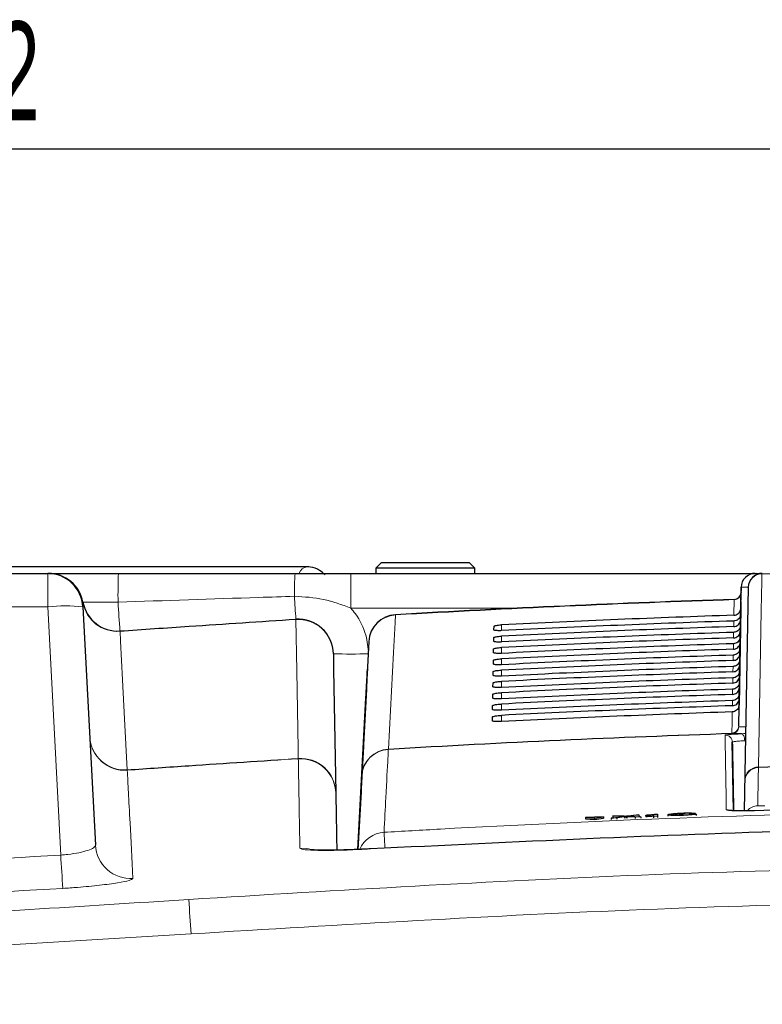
# Paper-space layout 'Blatt5' of a CAD drawing. Header units: millimetres. Extents: x 5 to 418, y 2 to 292.
# Tile 19 of 31: x 211 to 238, y 238 to 273. Entities that reach past the tile are written whole.
import ezdxf

# ---------------------------------------------------------------- set-up
doc = ezdxf.new("R2010")
doc.units = ezdxf.units.MM
doc.layers.add('SLD-0', color=7, linetype='Continuous')
doc.styles.add('SLDTEXTSTYLE1', font='TXT', dxfattribs={"width": 0.605})
doc.dimstyles.new('SLDDIMSTYLE6', dxfattribs={"dimtxt": 3.5, "dimasz": 3.302, "dimexe": 0, "dimexo": 0.0625, "dimgap": 0.875, "dimtad": 1, "dimlfac": 2, "dimrnd": 1e-09, "dimzin": 12, "dimdsep": 46, "dimtxsty": 'SLDTEXTSTYLE1', "dimsah": 1, "dimcen": 0.09, "dimadec": 0, "dimazin": 3, "dimtfac": 1, "dimtofl": 0, "dimtmove": 0, "dimatfit": 3, "dimfxl": 1, "dimfrac": 2, "dimtolj": 1, "dimtzin": 12, "dimarcsym": 0})

# ---------------------------------------------------------------- blocks, each defined once
blk = doc.blocks.new('_D_36')
at = {"layer": 'SLD-0', "color": 7}
for p, q in [((113.293, 153.905), (113.293, 269.669)), ((309.293, 153.905), (309.293, 269.669)), ((113.293, 268.669), (309.293, 268.669))]:
    blk.add_line(p, q, dxfattribs=at)
for points in [[(113.293, 268.669), (116.595, 268.161), (116.595, 269.177)], [(309.293, 268.669), (305.991, 269.177), (305.991, 268.161)]]:
    blk.add_solid(points, dxfattribs=at)
at = {"layer": 'SLD-0', "color": 7, "insert": (207.282, 273.18), "char_height": 3.5, "attachment_point": 1, "style": 'SLDTEXTSTYLE1'}
blk.add_mtext('392', dxfattribs=at)

psp = doc.layouts.new('Blatt5')

# ---------------------------------------------------------------- linework, layer by layer
at = {"color": 7, "linetype": 'Continuous', "lineweight": 25}
for p, q in [((221.474, 253.8488), (207.2876, 253.8488)), ((224.1176, 254.0073), (223.9176, 253.8073)), ((223.9176, 253.8073), (223.9176, 253.6183)), ((227.4176, 253.8073), (223.9176, 253.8073)), ((224.1176, 254.0073), (227.2176, 254.0073)), ((227.4176, 253.8073), (227.2176, 254.0073)), ((227.4176, 253.6183), (227.4176, 253.8073)), ((132.801, 253.6183), (212.2841, 253.6183)), ((212.3279, 253.6183), (214.7911, 253.6183)), ((223.0246, 253.6183), (237.3589, 253.6183)), ((237.3589, 253.6183), (237.6097, 253.6183)), ((236.773, 248.1989), (236.859, 253.127)), ((236.859, 253.127), (236.8539, 252.8369)), ((237.1097, 253.127), (236.9714, 245.2002)), ((236.8558, 252.9414), (236.8556, 252.9303)), ((213.5324, 252.4337), (213.9751, 243.9873)), ((236.8458, 252.3727), (236.7862, 248.9566)), ((236.79, 249.1742), (236.8458, 252.3727)), ((236.8458, 252.3727), (236.7932, 249.3594)), ((236.797, 249.5751), (236.8458, 252.3727)), ((236.8458, 252.3727), (236.8003, 249.7622)), ((236.804, 249.976), (236.8458, 252.3727)), ((236.8458, 252.3727), (236.8073, 250.165)), ((236.811, 250.3769), (236.8458, 252.3727)), ((236.8458, 252.3727), (236.8143, 250.5678)), ((236.818, 250.7779), (236.8458, 252.3727)), ((236.8458, 252.3727), (236.8214, 250.9706)), ((236.825, 251.1788), (236.8458, 252.3727)), ((236.8458, 252.3727), (236.8284, 251.3734)), ((236.832, 251.5797), (236.8458, 252.3727)), ((236.8458, 252.3727), (236.8354, 251.7762)), ((236.839, 251.9806), (236.8458, 252.3727)), ((236.8458, 252.3727), (236.8425, 252.1791)), ((236.8457, 252.3727), (236.846, 252.3815)), ((228.1, 251.6119), (228.1024, 251.746)), ((228.1, 251.6099), (228.1024, 251.746)), ((228.093, 251.2096), (228.0953, 251.3437)), ((228.093, 251.2077), (228.0953, 251.3437)), ((223.6674, 251.2089), (223.2808, 243.8331)), ((228.0859, 250.8055), (228.0883, 250.9415)), ((228.086, 250.8074), (228.0883, 250.9415)), ((223.2808, 243.8331), (223.6155, 250.2183)), ((228.0789, 250.4033), (228.0813, 250.5392)), ((228.079, 250.4051), (228.0813, 250.5392)), ((223.2808, 243.8331), (223.6026, 249.9727)), ((228.0719, 250.0028), (228.0743, 250.1369)), ((228.0719, 250.001), (228.0743, 250.1369)), ((223.2808, 243.8331), (223.5835, 249.6081)), ((223.5789, 249.5199), (223.2808, 243.8331)), ((223.5917, 249.7645), (223.5963, 249.8528)), ((228.0649, 249.6006), (228.0673, 249.7347)), ((228.0649, 249.5988), (228.0673, 249.7347)), ((223.2808, 243.8331), (223.5624, 249.2057)), ((223.5705, 249.3602), (223.5752, 249.4503)), ((228.0579, 249.1983), (228.0602, 249.3324)), ((228.0579, 249.1966), (228.0602, 249.3324)), ((223.5577, 249.1155), (223.2808, 243.8331)), ((228.0508, 248.7944), (228.0532, 248.9301)), ((228.0509, 248.796), (228.0532, 248.9301)), ((228.0438, 248.3937), (228.0462, 248.5278)), ((228.0438, 248.3922), (228.0462, 248.5278)), ((223.5069, 248.1472), (223.5119, 248.243)), ((223.2808, 243.8331), (223.4991, 247.9984)), ((223.4941, 247.9025), (223.2808, 243.8331)), ((223.4857, 247.7428), (223.4908, 247.8406)), ((223.2808, 243.8331), (223.478, 247.5959)), ((223.4729, 247.4982), (223.2808, 243.8331)), ((223.4645, 247.3385), (223.4698, 247.4381)), ((236.5899, 245.2067), (236.5474, 247.6399)), ((223.2808, 243.8331), (223.4569, 247.1935)), ((223.4517, 247.0939), (223.2808, 243.8331)), ((223.2808, 243.8331), (223.4358, 246.791)), ((223.4433, 246.9341), (223.4487, 247.0357)), ((223.4305, 246.6895), (223.2808, 243.8331)), ((223.2808, 243.8331), (223.4147, 246.3886)), ((223.4181, 246.4525), (223.4172, 246.4355)), ((223.4222, 246.5298), (223.4276, 246.6332)), ((223.4093, 246.2851), (223.2808, 243.8331)), ((223.401, 246.1254), (223.4065, 246.2307)), ((236.9902, 246.2813), (236.9897, 246.2491)), ((223.2808, 243.8331), (223.3937, 245.9861)), ((223.3881, 245.8808), (223.2808, 243.8331)), ((231.9808, 244.9891), (231.3462, 244.9641)), ((231.6647, 244.9401), (231.9808, 244.9891)), ((231.9808, 244.9891), (231.9828, 244.9392)), ((232.2543, 244.9449), (232.6776, 245.0028)), ((232.3106, 245.0237), (232.5058, 245.0313)), ((232.6776, 245.0028), (232.3106, 245.0237)), ((232.3106, 245.0237), (232.3126, 244.9738)), ((232.723, 244.9897), (232.452, 244.9527)), ((232.5058, 245.0313), (232.707, 245.0199)), ((232.7769, 244.9971), (232.7788, 244.9486)), ((233.1048, 244.9784), (232.8242, 244.9944)), ((232.8416, 245.0252), (233.0408, 245.0524)), ((233.2388, 245.0602), (232.8742, 245.0104)), ((232.8742, 245.0104), (233.3002, 244.9861)), ((233.0408, 245.0524), (233.2388, 245.0602)), ((233.3002, 244.9861), (233.1048, 244.9784)), ((233.1048, 244.9784), (233.1067, 244.9304)), ((233.2388, 245.0602), (233.2407, 245.0121)), ((233.3002, 244.9861), (233.3021, 244.9383)), ((233.4832, 245.0416), (233.4829, 245.0506)), ((233.4832, 245.0416), (233.4851, 244.9939)), ((233.75, 245.0038), (233.7481, 245.0633)), ((233.8974, 245.0096), (233.75, 245.0038)), ((233.75, 245.0038), (233.7519, 244.9562)), ((233.8, 245.0822), (233.8948, 245.086)), ((233.8948, 245.086), (233.8974, 245.0096)), ((233.8948, 245.086), (233.8967, 245.0382)), ((233.8974, 245.0096), (233.8992, 244.962)), ((234.2644, 245.0628), (234.2663, 245.015)), ((234.785, 245.1131), (234.7869, 245.0643)), ((235.2362, 245.1175), (235.0742, 245.1088)), ((235.1045, 245.084), (235.2666, 245.0879)), ((235.2362, 245.1175), (235.2373, 245.0872)), ((235.2666, 245.0879), (235.2686, 245.038)), ((231.3462, 244.9641), (231.6647, 244.9401)), ((231.3462, 244.9641), (231.3482, 244.9143)), ((231.3482, 244.9143), (231.6667, 244.8902)), ((231.6647, 244.9401), (231.6667, 244.8902)), ((231.6667, 244.8902), (231.9828, 244.9392)), ((232.452, 244.9527), (232.2543, 244.9449)), ((232.2543, 244.9449), (232.2562, 244.8951)), ((232.3198, 244.9734), (232.3126, 244.9738)), ((232.452, 244.9527), (232.4539, 244.9034))]:
    psp.add_line(p, q, dxfattribs=at)
at = {"color": 7, "linetype": 'Continuous', "lineweight": 18}
for p, q in [((212.2841, 252.4337), (212.2841, 253.6183)), ((223.0246, 252.3901), (223.0246, 253.6183)), ((236.6042, 252.1344), (236.6138, 252.687)), ((236.6138, 252.687), (236.6141, 252.6959)), ((236.8556, 252.9303), (236.846, 252.3815)), ((212.2841, 252.4337), (132.801, 252.4337)), ((212.7454, 243.6317), (212.2841, 252.4337)), ((213.5339, 252.5844), (213.5324, 252.4337)), ((213.5346, 252.5963), (213.5339, 252.5844)), ((214.7774, 252.5963), (213.5346, 252.5963)), ((229.0791, 252.3901), (223.0246, 252.3901)), ((236.8458, 252.3727), (236.8457, 252.3727)), ((236.8425, 252.1791), (236.839, 251.9806)), ((228.3676, 251.5894), (228.3676, 251.7946)), ((236.5972, 251.7335), (236.6006, 251.9307)), ((236.8354, 251.7762), (236.832, 251.5797)), ((214.8478, 251.5652), (214.8465, 251.5771)), ((228.3676, 251.1865), (228.3676, 251.3937)), ((236.5902, 251.3326), (236.5936, 251.5279)), ((236.8284, 251.3734), (236.825, 251.1788)), ((228.3676, 250.7837), (228.3676, 250.9927)), ((236.5832, 250.9316), (236.5866, 251.1251)), ((236.8214, 250.9706), (236.818, 250.7779)), ((228.3676, 250.3808), (228.3676, 250.5918)), ((236.5762, 250.5307), (236.5795, 250.7223)), ((236.8143, 250.5678), (236.811, 250.3769)), ((236.5692, 250.1298), (236.5725, 250.3195)), ((228.3676, 249.978), (228.3676, 250.1908)), ((236.5622, 249.7289), (236.5655, 249.9167)), ((236.8073, 250.165), (236.804, 249.976)), ((228.3676, 249.5751), (228.3676, 249.7898)), ((236.8003, 249.7622), (236.797, 249.5751)), ((228.3676, 249.1723), (228.3676, 249.3888)), ((236.7932, 249.3594), (236.79, 249.1742)), ((228.3676, 248.7694), (228.3676, 248.9879)), ((236.5483, 248.927), (236.5515, 249.1111)), ((236.7862, 248.9566), (236.773, 248.1989)), ((228.3676, 248.3666), (228.3676, 248.5869)), ((236.773, 248.1989), (236.774, 248.1906)), ((236.774, 248.1906), (236.779, 248.1843)), ((236.5326, 247.9476), (236.5313, 247.9556)), ((236.5389, 247.9393), (236.5326, 247.9476)), ((224.3578, 247.3811), (224.3592, 247.3897)), ((221.1664, 247.0483), (221.166, 247.0597)), ((237.472, 246.7391), (237.4731, 246.7552)), ((236.9714, 245.2002), (236.9897, 246.2491)), ((232.723, 244.9897), (232.7249, 244.9411)), ((232.8242, 244.9944), (232.8261, 244.946))]:
    psp.add_line(p, q, dxfattribs=at)
at = {"color": 7, "linetype": 'Continuous', "lineweight": 18, "flags": 128}
for points in [[(237.593, 253.601), (237.5885, 253.3419), (237.5703, 252.3055), (237.4977, 248.1597), (237.4731, 246.7552)], [(236.9902, 246.2813), (237.0502, 249.713), (237.1097, 253.127)], [(221.166, 247.0597), (221.1599, 247.4046), (221.1358, 248.7841), (221.1117, 250.1636), (221.0798, 251.9845)], [(224.6095, 252.1461), (224.5955, 251.8797), (224.5394, 250.8138), (224.3592, 247.3897)], [(224.6095, 252.1461), (224.6094, 252.1482), (224.6093, 252.15), (224.6092, 252.1515), (224.6091, 252.1527), (224.6091, 252.1537), (224.609, 252.1544), (224.609, 252.1548), (224.609, 252.1549)], [(214.8478, 251.5652), (214.8659, 251.2211), (214.9381, 249.8449), (215.0104, 248.4687), (215.1057, 246.6531)], [(223.4181, 246.4525), (223.5427, 248.8299), (223.6674, 251.2089)], [(236.5552, 249.3279), (236.5556, 249.3497), (236.5585, 249.5139)], [(236.5313, 247.9556), (236.5325, 248.022), (236.5371, 248.2875), (236.5444, 248.7083)], [(236.9867, 247.6865), (236.9825, 247.7341), (236.9748, 247.7796), (236.9636, 247.8216), (236.9495, 247.8584), (236.933, 247.8886), (236.9147, 247.9112), (236.8952, 247.9254), (236.8753, 247.9305)], [(237.472, 246.7391), (237.4709, 246.6767), (237.4665, 246.4273), (237.4483, 245.3846)], [(221.2224, 243.8823), (221.4742, 243.8725), (221.639, 243.8379)]]:
    psp.add_lwpolyline(points, dxfattribs=at)
at = {"color": 7, "linetype": 'Continuous', "lineweight": 25, "flags": 128}
for points in [[(236.8501, 252.6183), (236.85, 252.6136), (236.8498, 252.5997), (236.8494, 252.5771), (236.8489, 252.5466), (236.8482, 252.5095), (236.8475, 252.467), (236.8467, 252.4208), (236.8458, 252.3727)], [(236.8458, 252.3727), (236.8467, 252.4208), (236.8475, 252.467), (236.8482, 252.5095), (236.8489, 252.5466), (236.8494, 252.5771), (236.8498, 252.5997), (236.85, 252.6136), (236.8501, 252.6183)], [(236.8501, 252.6183), (236.85, 252.6136), (236.8498, 252.5997), (236.8494, 252.5771), (236.8489, 252.5466), (236.8482, 252.5095), (236.8475, 252.467), (236.8467, 252.4208), (236.8458, 252.3727)], [(236.8458, 252.3727), (236.8467, 252.4208), (236.8475, 252.467), (236.8482, 252.5095), (236.8489, 252.5466), (236.8494, 252.5771), (236.8498, 252.5997), (236.85, 252.6136), (236.8501, 252.6183)], [(236.8501, 252.6183), (236.85, 252.6136), (236.8498, 252.5997), (236.8494, 252.5771), (236.8489, 252.5466), (236.8482, 252.5095), (236.8475, 252.467), (236.8467, 252.4208), (236.8458, 252.3727)], [(236.8458, 252.3727), (236.8467, 252.4208), (236.8475, 252.467), (236.8482, 252.5095), (236.8489, 252.5466), (236.8494, 252.5771), (236.8498, 252.5997), (236.85, 252.6136), (236.8501, 252.6183)], [(236.8501, 252.6183), (236.85, 252.6136), (236.8498, 252.5997), (236.8494, 252.5771), (236.8489, 252.5466), (236.8482, 252.5095), (236.8475, 252.467), (236.8467, 252.4208), (236.8458, 252.3727)], [(236.8458, 252.3727), (236.8467, 252.4208), (236.8475, 252.467), (236.8482, 252.5095), (236.8489, 252.5466), (236.8494, 252.5771), (236.8498, 252.5997), (236.85, 252.6136), (236.8501, 252.6183)], [(236.8501, 252.6183), (236.85, 252.6136), (236.8498, 252.5997), (236.8494, 252.5771), (236.8489, 252.5466), (236.8482, 252.5095), (236.8475, 252.467), (236.8467, 252.4208), (236.8458, 252.3727)], [(236.8458, 252.3727), (236.8467, 252.4208), (236.8475, 252.467), (236.8482, 252.5095), (236.8489, 252.5466), (236.8494, 252.5771), (236.8498, 252.5997), (236.85, 252.6136), (236.8501, 252.6183)], [(236.8501, 252.6183), (236.85, 252.6136), (236.8498, 252.5997), (236.8494, 252.5771), (236.8489, 252.5466), (236.8482, 252.5095), (236.8475, 252.467), (236.8467, 252.4208), (236.8458, 252.3727)], [(236.8458, 252.3727), (236.8467, 252.4208), (236.8475, 252.467), (236.8482, 252.5095), (236.8489, 252.5466), (236.8494, 252.5771), (236.8498, 252.5997), (236.85, 252.6136), (236.8501, 252.6183)], [(236.8501, 252.6183), (236.85, 252.6136), (236.8498, 252.5997), (236.8494, 252.5771), (236.8489, 252.5466), (236.8482, 252.5095), (236.8475, 252.467), (236.8467, 252.4208), (236.8458, 252.3727)], [(236.8458, 252.3727), (236.8467, 252.4208), (236.8475, 252.467), (236.8482, 252.5095), (236.8489, 252.5466), (236.8494, 252.5771), (236.8498, 252.5997), (236.85, 252.6136), (236.8501, 252.6183)], [(236.8501, 252.6183), (236.85, 252.6136), (236.8498, 252.5997), (236.8494, 252.5771), (236.8489, 252.5466), (236.8482, 252.5095), (236.8475, 252.467), (236.8467, 252.4208), (236.8458, 252.3727)], [(236.8458, 252.3727), (236.8467, 252.4208), (236.8475, 252.467), (236.8482, 252.5095), (236.8489, 252.5466), (236.8494, 252.5771), (236.8498, 252.5997), (236.85, 252.6136), (236.8501, 252.6183)], [(236.8501, 252.6183), (236.85, 252.6136), (236.8498, 252.5997), (236.8494, 252.5771), (236.8489, 252.5466), (236.8482, 252.5095), (236.8475, 252.467), (236.8467, 252.4208), (236.8458, 252.3727)], [(236.846, 252.3815), (236.8468, 252.4284), (236.8476, 252.4731), (236.8483, 252.514), (236.8489, 252.5497), (236.8494, 252.5789), (236.8498, 252.6005), (236.8501, 252.6138), (236.8501, 252.6183)], [(222.4078, 250.7707), (222.4175, 250.2154), (222.4503, 248.3361), (222.4722, 247.0833), (222.4938, 245.8459)], [(223.6026, 249.9727), (223.6051, 250.0208), (223.6075, 250.067), (223.6098, 250.1095), (223.6117, 250.1466), (223.6133, 250.1771), (223.6145, 250.1997), (223.6152, 250.2136), (223.6155, 250.2183)], [(223.6155, 250.2183), (223.6152, 250.2136), (223.6145, 250.1997), (223.6133, 250.1771), (223.6117, 250.1466), (223.6098, 250.1095), (223.6075, 250.067), (223.6051, 250.0208), (223.6026, 249.9727)], [(223.6155, 250.2183), (223.6152, 250.2136), (223.6145, 250.1997), (223.6133, 250.1771), (223.6117, 250.1466), (223.6098, 250.1095), (223.6075, 250.067), (223.6051, 250.0208), (223.6026, 249.9727)]]:
    psp.add_lwpolyline(points, dxfattribs=at)
at = {"color": 7, "linetype": 'Continuous', "lineweight": 18}
for centre, radius, start, end in [((221.5061, 253.531), 0.3194, 95.70846, 163.56952), ((212.3029, 252.3684), 1.2499, 9.9498, 89.99684), ((236.0419, 252.8219), 21.2657, 177.85379, 180.60787), ((228.7312, 252.9644), 7.7051, 175.1315, 181.17681), ((237.6001, 253.1104), 0.4907, 90.83148, 178.0532), ((237.6166, 253.595), 0.0243, 106.54843, 165.70654), ((377.6173, 262.4664), 156.8872, 183.530204, 183.826528), ((253.1176, -247.0317), 499.9912, 91.891572, 93.268618), ((236.6069, 252.9357), 0.2488, 271.59454, 358.76188), ((212.9083, 246.4529), 6.0133, 84.04237, 95.95763), ((214.7597, 252.8081), 1.2461, 190.34339, 274.05197), ((419.3458, 265.9597), 205.0044, 183.737512, 184.023034), ((221.1553, 251.9905), 0.0757, 175.4725, 184.5275), ((221.1635, 250.7426), 1.2447, 1.29346, 93.85413), ((224.6602, 251.153), 0.9944, 92.92267, 176.77852), ((223.0327, 268.6833), 17.9235, 268.00197, 271.99803), ((236.5243, 248.2043), 0.2488, 271.621, 358.76192), ((236.5236, 248.198), 0.2506, 272.07645, 358.32889), ((236.529, 248.1891), 0.25, 272.27612, 358.88485), ((215.0221, 247.8886), 1.2497, 183.01364, 273.83916), ((215.0163, 247.8941), 1.2443, 183.28163, 274.12071), ((253.1176, -247.0317), 495.257, 91.919054, 93.328904), ((236.2975, 247.6355), 0.25, 1.01357, 91.95667), ((224.4156, 246.383), 0.9998, 93.31464, 176.99067), ((224.4109, 246.3966), 0.9944, 92.98219, 176.77877), ((221.2494, 245.8178), 1.2447, 1.29347, 93.84444), ((221.2446, 245.8011), 1.2497, 1.01429, 93.59127), ((237.4891, 246.2399), 0.4995, 91.9572, 178.94787), ((237.4806, 246.2646), 0.4907, 90.87381, 178.0548), ((253.1176, -196.3817), 443.413, 87.978076, 92.021924), ((214.9836, 246.6474), 0.1222, 357.33362, 2.66168), ((237.4658, 244.8845), 0.5003, 92.00801, 139.79644), ((236.3436, 244.9888), 0.2504, 64.35022, 91.94902), ((224.2609, 243.4434), 0.9996, 93.30536, 156.67832), ((176.6445, 241.1317), 47.6738, 3.29728, 3.98086), ((215.2215, 244.0545), 1.2482, 183.08573, 273.89481), ((318.1411, 250.0129), 105.5886, 183.464754, 184.105551), ((-83.6828, 220.063), 301.7681, 3.948282, 4.180656)]:
    psp.add_arc(centre, radius, start, end, dxfattribs=at)
at = {"color": 7, "linetype": 'Continuous', "lineweight": 25}
for centre, radius, start, end in [((212.2841, 252.3683), 1.25, 3, 90), ((212.3056, 252.3683), 1.25, 10.50944, 90), ((237.3589, 253.1183), 0.5, 90, 179), ((237.3589, 253.1183), 0.5, 90, 179), ((237.6097, 253.1183), 0.5, 90, 179), ((237.6097, 253.1183), 0.5, 90, 179), ((253.1176, -247.0317), 500, 91.891508, 93.268618), ((236.6058, 252.9457), 0.25, 271.89151, 359), ((236.6058, 252.9457), 0.25, 271.89151, 359), ((214.7637, 252.8243), 1.25, 190.50944, 273.80052), ((221.158, 250.7489), 1.25, 1, 93.58814), ((224.666, 251.1565), 1, 93.26862, 177), ((224.666, 251.1565), 1, 93.26862, 177), ((253.1176, -247.0317), 495.2486, 91.91836, 93.329121), ((253.1176, -196.3817), 443.3969, 87.977857, 92.022143)]:
    psp.add_arc(centre, radius, start, end, dxfattribs=at)
at = {"color": 7, "linetype": 'Continuous', "lineweight": 18}
psp.add_ellipse((237.859, 253.1183), major_axis=(1, -0.0087), ratio=0.0087242, start_param=2.4177124, end_param=3.1415165, dxfattribs=at)
at = {"color": 7, "linetype": 'Continuous', "lineweight": 25}
for centre, major_axis, start_param, end_param in [((253.1176, -248.2009), (0.0178, 500.6077), 0.0330284, 0.0494958), ((253.1176, -245.8684), (-0.0177, 498.0731), 0.0331323, 0.0496765), ((253.1176, -248.1999), (0.0178, 500.2063), 0.0330689, 0.0495355), ((253.1176, -245.8694), (-0.0177, 497.6717), 0.0331732, 0.0497167), ((253.1176, -248.199), (0.0178, 499.8049), 0.0331094, 0.0495753), ((253.1176, -245.8703), (-0.0177, 497.2703), 0.0332142, 0.0497569), ((253.1176, -248.1981), (0.0178, 499.4035), 0.03315, 0.0496152), ((253.1176, -245.8712), (-0.0177, 496.8689), 0.0332552, 0.0497971), ((253.1176, -248.1971), (0.0178, 499.0021), 0.0331907, 0.0496551), ((253.1176, -245.8722), (-0.0177, 496.4674), 0.0332962, 0.0498374), ((253.1176, -248.1962), (0.0177, 498.6007), 0.0332314, 0.0496951), ((253.1176, -245.8731), (-0.0177, 496.066), 0.0333374, 0.0498778), ((253.1176, -248.1952), (0.0177, 498.1992), 0.0332722, 0.0497351), ((253.1176, -245.874), (-0.0176, 495.6646), 0.0333786, 0.0499183), ((253.1176, -248.1943), (0.0177, 497.7978), 0.033313, 0.0497752), ((253.1176, -245.875), (-0.0176, 495.2632), 0.0334199, 0.0499588), ((253.1176, -248.1934), (0.0177, 497.3964), 0.033354, 0.0498154), ((253.1176, -245.8759), (-0.0176, 494.8618), 0.0334612, 0.0499994)]:
    psp.add_ellipse(centre, major_axis=major_axis, ratio=0.9999973, start_param=start_param, end_param=end_param, dxfattribs=at)
for points, knots in [([(222.1217, 253.5636), (222.057, 253.6208), (221.904, 253.7562), (221.6689, 253.8401), (221.5138, 253.847), (221.474, 253.8488)], [0, 0, 0, 0, 0.3528713, 0.8338577, 1, 1, 1, 1]), ([(214.7911, 253.6183), (216.4577, 253.6183), (218.5454, 253.6183), (220.6328, 253.6183), (221.0539, 253.6183)], [0, 0, 0, 0, 0.7982539, 1, 1, 1, 1]), ([(221.0539, 253.6183), (221.3824, 253.6183), (222.0397, 253.6183), (222.6962, 253.6183), (223.0246, 253.6183)], [0, 0, 0, 0, 0.4997165, 1, 1, 1, 1]), ([(236.6042, 252.1344), (236.632, 252.1381), (236.6878, 252.1454), (236.7609, 252.1909), (236.8155, 252.256), (236.8407, 252.321), (236.8446, 252.3608), (236.8457, 252.3727)], [0, 0, 0, 0, 0.2252526, 0.4504829, 0.6764586, 0.9039129, 1, 1, 1, 1]), ([(214.8465, 251.5771), (215.662, 251.6331), (217.7395, 251.776), (219.8175, 251.9131), (221.0798, 251.9964)], [0, 0, 0, 0, 0.3925171, 1, 1, 1, 1]), ([(236.5972, 251.7335), (236.625, 251.7372), (236.6808, 251.7445), (236.754, 251.7899), (236.8085, 251.8551), (236.8349, 251.9229), (236.838, 251.9658), (236.839, 251.9806)], [0, 0, 0, 0, 0.22000398, 0.43999731, 0.66070905, 0.88288294, 1, 1, 1, 1]), ([(236.8425, 252.1791), (236.8392, 252.1504), (236.8325, 252.0932), (236.7873, 252.0177), (236.7219, 251.9616), (236.6553, 251.9352), (236.6139, 251.9318), (236.6006, 251.9307)], [0, 0, 0, 0, 0.22491306, 0.44987276, 0.67362295, 0.89493526, 1, 1, 1, 1]), ([(228.3676, 251.5894), (228.3561, 251.5888), (228.3149, 251.587), (228.2457, 251.5865), (228.1724, 251.59), (228.121, 251.5974), (228.1015, 251.6054), (228.1003, 251.6106), (228.1, 251.6119)], [0, 0, 0, 0, 0.0819819, 0.2941553, 0.5056534, 0.7175525, 0.9310421, 1, 1, 1, 1]), ([(228.1024, 251.746), (228.1029, 251.7476), (228.1046, 251.7533), (228.1273, 251.7637), (228.1821, 251.7763), (228.2584, 251.7868), (228.3244, 251.7924), (228.361, 251.7943), (228.3676, 251.7946)], [0, 0, 0, 0, 0.0850508, 0.3019872, 0.5196165, 0.7367709, 0.9522337, 1, 1, 1, 1]), ([(236.8354, 251.7762), (236.8321, 251.7476), (236.8255, 251.6904), (236.7803, 251.6149), (236.7149, 251.5588), (236.6482, 251.5324), (236.6069, 251.529), (236.5936, 251.5279)], [0, 0, 0, 0, 0.22492171, 0.4498752, 0.67363422, 0.8949625, 1, 1, 1, 1]), ([(228.0953, 251.3437), (228.0959, 251.3454), (228.0978, 251.3513), (228.1217, 251.3621), (228.1783, 251.375), (228.2569, 251.3858), (228.3243, 251.3914), (228.3613, 251.3933), (228.3676, 251.3937)], [0, 0, 0, 0, 0.08854224, 0.30549567, 0.52311961, 0.74027076, 0.95569927, 1, 1, 1, 1]), ([(236.8284, 251.3734), (236.8251, 251.3448), (236.8185, 251.2876), (236.7733, 251.2121), (236.7079, 251.156), (236.6412, 251.1296), (236.5999, 251.1262), (236.5866, 251.1251)], [0, 0, 0, 0, 0.2249264, 0.4498827, 0.673659, 0.8949846, 1, 1, 1, 1]), ([(236.5902, 251.3326), (236.6181, 251.3362), (236.6738, 251.3436), (236.747, 251.389), (236.8015, 251.4542), (236.8279, 251.522), (236.831, 251.5649), (236.832, 251.5797)], [0, 0, 0, 0, 0.2200138, 0.4399987, 0.6607401, 0.8828998, 1, 1, 1, 1]), ([(228.0883, 250.9415), (228.0889, 250.9433), (228.091, 250.9494), (228.116, 250.9606), (228.1745, 250.9737), (228.2554, 250.9848), (228.3241, 250.9904), (228.3616, 250.9924), (228.3676, 250.9927)], [0, 0, 0, 0, 0.09183259, 0.30881027, 0.52645649, 0.74358398, 0.95897976, 1, 1, 1, 1]), ([(228.3676, 251.1865), (228.3553, 251.186), (228.3126, 251.1841), (228.2412, 251.1836), (228.1663, 251.1872), (228.1139, 251.1949), (228.0944, 251.2031), (228.0933, 251.2084), (228.093, 251.2096)], [0, 0, 0, 0, 0.085357, 0.2974924, 0.5089995, 0.7209175, 0.9344179, 1, 1, 1, 1]), ([(236.8214, 250.9706), (236.8181, 250.942), (236.8114, 250.8848), (236.7663, 250.8093), (236.7008, 250.7532), (236.6342, 250.7268), (236.5928, 250.7234), (236.5795, 250.7223)], [0, 0, 0, 0, 0.224916, 0.4498988, 0.673672, 0.895007, 1, 1, 1, 1]), ([(236.5832, 250.9316), (236.6111, 250.9353), (236.6668, 250.9427), (236.74, 250.9881), (236.7945, 251.0533), (236.8209, 251.1211), (236.824, 251.164), (236.825, 251.1788)], [0, 0, 0, 0, 0.2200176, 0.4400122, 0.6607393, 0.8829178, 1, 1, 1, 1]), ([(228.0813, 250.5392), (228.082, 250.5411), (228.0842, 250.5474), (228.1104, 250.559), (228.1707, 250.5725), (228.2539, 250.5837), (228.324, 250.5895), (228.3619, 250.5915), (228.3676, 250.5918)], [0, 0, 0, 0, 0.0949897, 0.3119902, 0.5296114, 0.7467269, 0.962099, 1, 1, 1, 1]), ([(228.3676, 250.7837), (228.3545, 250.7831), (228.3102, 250.7811), (228.2367, 250.7807), (228.1602, 250.7845), (228.1068, 250.7924), (228.0873, 250.8008), (228.0862, 250.8062), (228.086, 250.8074)], [0, 0, 0, 0, 0.0885592, 0.3006986, 0.5121851, 0.7241293, 0.9376589, 1, 1, 1, 1]), ([(236.8143, 250.5678), (236.811, 250.5392), (236.8044, 250.482), (236.7592, 250.4065), (236.6938, 250.3504), (236.6272, 250.324), (236.5858, 250.3206), (236.5725, 250.3195)], [0, 0, 0, 0, 0.2249378, 0.4499081, 0.6736958, 0.8950327, 1, 1, 1, 1]), ([(236.5762, 250.5307), (236.6041, 250.5344), (236.6598, 250.5418), (236.733, 250.5872), (236.7875, 250.6523), (236.8139, 250.7201), (236.817, 250.7631), (236.818, 250.7779)], [0, 0, 0, 0, 0.2200227, 0.4400331, 0.660767, 0.8829521, 1, 1, 1, 1]), ([(228.3676, 250.3808), (228.3537, 250.3802), (228.3079, 250.3782), (228.2322, 250.3778), (228.154, 250.3817), (228.0997, 250.3899), (228.0803, 250.3985), (228.0792, 250.4039), (228.079, 250.4051)], [0, 0, 0, 0, 0.09160644, 0.30372517, 0.51523825, 0.72718203, 0.94073764, 1, 1, 1, 1]), ([(236.5692, 250.1298), (236.5971, 250.1335), (236.6528, 250.1408), (236.726, 250.1863), (236.7805, 250.2514), (236.8069, 250.3192), (236.81, 250.3621), (236.811, 250.3769)], [0, 0, 0, 0, 0.2200265, 0.4400365, 0.6607829, 0.8829701, 1, 1, 1, 1]), ([(228.3676, 249.978), (228.353, 249.9773), (228.3055, 249.9753), (228.2277, 249.9749), (228.1479, 249.979), (228.0926, 249.9873), (228.0732, 249.9962), (228.0721, 250.0017), (228.0719, 250.0028)], [0, 0, 0, 0, 0.0945026, 0.3065972, 0.5180894, 0.7300596, 0.9436412, 1, 1, 1, 1]), ([(228.0743, 250.1369), (228.075, 250.139), (228.0773, 250.1455), (228.1047, 250.1574), (228.1669, 250.1712), (228.2524, 250.1827), (228.3238, 250.1885), (228.3622, 250.1905), (228.3676, 250.1908)], [0, 0, 0, 0, 0.0979693, 0.3149705, 0.5326198, 0.7497133, 0.9650672, 1, 1, 1, 1]), ([(236.5622, 249.7289), (236.5901, 249.7325), (236.6459, 249.7399), (236.719, 249.7853), (236.7735, 249.8505), (236.7999, 249.9183), (236.803, 249.9612), (236.804, 249.976)], [0, 0, 0, 0, 0.220033, 0.440041, 0.6608025, 0.8829887, 1, 1, 1, 1]), ([(236.8073, 250.165), (236.804, 250.1364), (236.7974, 250.0792), (236.7522, 250.0036), (236.6868, 249.9476), (236.6201, 249.9212), (236.5788, 249.9178), (236.5655, 249.9167)], [0, 0, 0, 0, 0.2249447, 0.4499199, 0.6737025, 0.8950583, 1, 1, 1, 1]), ([(223.5917, 249.7645), (223.5913, 249.758), (223.5907, 249.7451), (223.5879, 249.6925), (223.5842, 249.6222), (223.581, 249.5605), (223.5792, 249.5262), (223.5789, 249.5199)], [0, 0, 0, 0, 0.2359203, 0.4717881, 0.708545, 0.9467485, 1, 1, 1, 1]), ([(223.5835, 249.6081), (223.585, 249.6364), (223.5879, 249.6931), (223.5919, 249.7679), (223.5948, 249.8235), (223.5965, 249.8558), (223.5964, 249.8538), (223.5963, 249.8528)], [0, 0, 0, 0, 0.2016541, 0.4033238, 0.604408, 0.804289, 1, 1, 1, 1]), ([(228.3676, 249.5751), (228.3522, 249.5745), (228.3032, 249.5723), (228.2232, 249.572), (228.1418, 249.5762), (228.0856, 249.5849), (228.0661, 249.5939), (228.0651, 249.5994), (228.0649, 249.6006)], [0, 0, 0, 0, 0.0972669, 0.3093603, 0.5208421, 0.7328205, 0.9464381, 1, 1, 1, 1]), ([(228.0673, 249.7347), (228.068, 249.7368), (228.0705, 249.7436), (228.0991, 249.7558), (228.1631, 249.7699), (228.2509, 249.7817), (228.3236, 249.7875), (228.3625, 249.7896), (228.3676, 249.7898)], [0, 0, 0, 0, 0.1008093, 0.3178384, 0.5354935, 0.7525625, 0.96789, 1, 1, 1, 1]), ([(236.5552, 249.3279), (236.5831, 249.3316), (236.6389, 249.339), (236.712, 249.3844), (236.7665, 249.4496), (236.793, 249.5174), (236.796, 249.5603), (236.797, 249.5751)], [0, 0, 0, 0, 0.2200402, 0.4400621, 0.6608135, 0.8830044, 1, 1, 1, 1]), ([(236.8003, 249.7622), (236.797, 249.7336), (236.7904, 249.6764), (236.7452, 249.6008), (236.6797, 249.5448), (236.6131, 249.5184), (236.5718, 249.515), (236.5585, 249.5139)], [0, 0, 0, 0, 0.2249517, 0.4499334, 0.6737219, 0.8950797, 1, 1, 1, 1]), ([(223.5705, 249.3602), (223.5701, 249.3537), (223.5695, 249.3408), (223.5667, 249.2882), (223.563, 249.2179), (223.5598, 249.1562), (223.558, 249.1218), (223.5577, 249.1155)], [0, 0, 0, 0, 0.2359022, 0.4717721, 0.7085429, 0.9467283, 1, 1, 1, 1]), ([(223.5624, 249.2057), (223.5639, 249.234), (223.5668, 249.2907), (223.5708, 249.3655), (223.5737, 249.4211), (223.5754, 249.4534), (223.5753, 249.4513), (223.5752, 249.4503)], [0, 0, 0, 0, 0.2016573, 0.4033299, 0.6044192, 0.8043031, 1, 1, 1, 1]), ([(228.3676, 249.1723), (228.3514, 249.1716), (228.3008, 249.1694), (228.2186, 249.1691), (228.1356, 249.1735), (228.0785, 249.1823), (228.059, 249.1915), (228.0581, 249.1972), (228.0579, 249.1983)], [0, 0, 0, 0, 0.0998965, 0.3119675, 0.523456, 0.7354622, 0.9490792, 1, 1, 1, 1]), ([(228.0602, 249.3324), (228.0611, 249.3346), (228.0637, 249.3416), (228.0934, 249.3542), (228.1593, 249.3686), (228.2494, 249.3806), (228.3235, 249.3866), (228.3629, 249.3886), (228.3676, 249.3888)], [0, 0, 0, 0, 0.10349333, 0.32055814, 0.5381999, 0.75527182, 0.97058661, 1, 1, 1, 1]), ([(236.5483, 248.927), (236.5761, 248.9307), (236.6319, 248.9381), (236.705, 248.9835), (236.7595, 249.0487), (236.786, 249.1165), (236.789, 249.1594), (236.79, 249.1742)], [0, 0, 0, 0, 0.22004852, 0.44007438, 0.66084269, 0.88304015, 1, 1, 1, 1]), ([(236.7932, 249.3594), (236.7899, 249.3308), (236.7833, 249.2736), (236.7381, 249.198), (236.6727, 249.142), (236.6061, 249.1156), (236.5648, 249.1122), (236.5515, 249.1111)], [0, 0, 0, 0, 0.2249584, 0.4499466, 0.6737419, 0.8951059, 1, 1, 1, 1]), ([(228.0532, 248.9301), (228.0541, 248.9325), (228.0569, 248.9397), (228.0878, 248.9526), (228.1555, 248.9674), (228.2479, 248.9796), (228.3233, 248.9856), (228.3632, 248.9876), (228.3676, 248.9879)], [0, 0, 0, 0, 0.1061155, 0.3231567, 0.540804, 0.7578724, 0.9731546, 1, 1, 1, 1]), ([(236.7862, 248.9566), (236.7829, 248.928), (236.7763, 248.8708), (236.7311, 248.7952), (236.6657, 248.7392), (236.599, 248.7128), (236.5577, 248.7094), (236.5444, 248.7083)], [0, 0, 0, 0, 0.2249633, 0.4499583, 0.6737587, 0.8951278, 1, 1, 1, 1]), ([(228.0462, 248.5278), (228.0472, 248.5303), (228.0501, 248.5377), (228.0822, 248.551), (228.1517, 248.5661), (228.2464, 248.5786), (228.3232, 248.5846), (228.3635, 248.5867), (228.3676, 248.5869)], [0, 0, 0, 0, 0.1085955, 0.3256441, 0.543301, 0.7603489, 0.975613, 1, 1, 1, 1]), ([(228.3676, 248.7694), (228.3506, 248.7687), (228.2985, 248.7664), (228.2142, 248.7662), (228.1295, 248.7707), (228.0714, 248.7798), (228.052, 248.7892), (228.051, 248.795), (228.0509, 248.796)], [0, 0, 0, 0, 0.1024109, 0.31448, 0.5259789, 0.7379747, 0.9516307, 1, 1, 1, 1]), ([(223.5069, 248.1472), (223.5066, 248.1407), (223.5059, 248.1278), (223.5031, 248.0752), (223.4995, 248.0049), (223.4962, 247.9432), (223.4944, 247.9088), (223.4941, 247.9025)], [0, 0, 0, 0, 0.2359281, 0.4717839, 0.7085169, 0.9467082, 1, 1, 1, 1]), ([(223.4991, 247.9984), (223.5006, 248.0267), (223.5036, 248.0833), (223.5075, 248.1582), (223.5104, 248.2138), (223.5121, 248.2461), (223.512, 248.244), (223.5119, 248.243)], [0, 0, 0, 0, 0.2016511, 0.4033452, 0.6044431, 0.8043242, 1, 1, 1, 1]), ([(228.3676, 248.3666), (228.3498, 248.3658), (228.2961, 248.3635), (228.2097, 248.3633), (228.1234, 248.368), (228.0644, 248.3773), (228.0449, 248.3869), (228.044, 248.3927), (228.0438, 248.3937)], [0, 0, 0, 0, 0.1048176, 0.316876, 0.5283684, 0.7404038, 0.954071, 1, 1, 1, 1]), ([(223.478, 247.5959), (223.4795, 247.6242), (223.4825, 247.6809), (223.4864, 247.7557), (223.4893, 247.8113), (223.491, 247.8436), (223.4909, 247.8416), (223.4908, 247.8406)], [0, 0, 0, 0, 0.2016663, 0.403358, 0.6044538, 0.8043263, 1, 1, 1, 1]), ([(236.8753, 247.9305), (236.7926, 247.9306), (236.6207, 247.9309), (236.5669, 247.9364), (236.5389, 247.9393)], [0, 0, 0, 0, 0.4810315, 1, 1, 1, 1]), ([(223.4569, 247.1935), (223.4584, 247.2218), (223.4614, 247.2784), (223.4653, 247.3533), (223.4682, 247.4089), (223.4699, 247.4412), (223.4698, 247.4391), (223.4698, 247.4381)], [0, 0, 0, 0, 0.2016684, 0.403338, 0.6044294, 0.8043306, 1, 1, 1, 1]), ([(223.4857, 247.7428), (223.4854, 247.7364), (223.4847, 247.7234), (223.482, 247.6709), (223.4783, 247.6005), (223.475, 247.5389), (223.4732, 247.5045), (223.4729, 247.4982)], [0, 0, 0, 0, 0.23592611, 0.47177991, 0.70851078, 0.94671086, 1, 1, 1, 1]), ([(236.5474, 247.6399), (236.5528, 247.3313), (236.5628, 246.7556), (236.5813, 245.6976), (236.5899, 245.2067)], [0, 0, 0, 0, 0.5359367, 1, 1, 1, 1]), ([(223.4645, 247.3385), (223.4642, 247.332), (223.4635, 247.3191), (223.4608, 247.2665), (223.4571, 247.1962), (223.4538, 247.1345), (223.452, 247.1001), (223.4517, 247.0939)], [0, 0, 0, 0, 0.2358927, 0.471753, 0.7085141, 0.9467304, 1, 1, 1, 1]), ([(223.4433, 246.9341), (223.443, 246.9277), (223.4423, 246.9147), (223.4396, 246.8622), (223.4359, 246.7919), (223.4327, 246.7302), (223.4309, 246.6958), (223.4305, 246.6895)], [0, 0, 0, 0, 0.2358919, 0.4717516, 0.708512, 0.9467072, 1, 1, 1, 1]), ([(223.4358, 246.791), (223.4373, 246.8193), (223.4403, 246.876), (223.4442, 246.9508), (223.4471, 247.0064), (223.4488, 247.0387), (223.4487, 247.0367), (223.4487, 247.0357)], [0, 0, 0, 0, 0.2016702, 0.4033594, 0.6044525, 0.8043289, 1, 1, 1, 1]), ([(223.4222, 246.5298), (223.4218, 246.5233), (223.4211, 246.5104), (223.4184, 246.4578), (223.4147, 246.3875), (223.4115, 246.3258), (223.4097, 246.2914), (223.4093, 246.2851)], [0, 0, 0, 0, 0.2358936, 0.4717825, 0.7084973, 0.9467082, 1, 1, 1, 1]), ([(223.4147, 246.3886), (223.4162, 246.4169), (223.4192, 246.4735), (223.4231, 246.5484), (223.426, 246.604), (223.4277, 246.6363), (223.4276, 246.6342), (223.4276, 246.6332)], [0, 0, 0, 0, 0.2016841, 0.4033698, 0.6044595, 0.8043323, 1, 1, 1, 1]), ([(223.401, 246.1254), (223.4006, 246.119), (223.3999, 246.106), (223.3972, 246.0535), (223.3935, 245.9831), (223.3903, 245.9215), (223.3885, 245.8871), (223.3881, 245.8808)], [0, 0, 0, 0, 0.2359291, 0.471767, 0.7084946, 0.9467116, 1, 1, 1, 1]), ([(223.3937, 245.9861), (223.3951, 246.0144), (223.3981, 246.0711), (223.402, 246.1459), (223.4049, 246.2015), (223.4066, 246.2338), (223.4065, 246.2318), (223.4065, 246.2307)], [0, 0, 0, 0, 0.2016829, 0.4033825, 0.6044708, 0.804369, 1, 1, 1, 1]), ([(222.4942, 245.8232), (222.4962, 245.7091), (222.5023, 245.3604), (222.5132, 244.7314), (222.525, 244.0568), (222.5293, 243.8097)], [0, 0, 0, 0, 0.23553502, 0.72000919, 1, 1, 1, 1]), ([(249.2666, 245.4305), (248.8003, 245.431), (244.8221, 245.4362), (240.8454, 245.3143), (237.3348, 245.2068)], [0, 0, 0, 0, 0.1172365, 1, 1, 1, 1]), ([(232.707, 245.0199), (232.7199, 245.0191), (232.738, 245.018), (232.7602, 245.0165), (232.7646, 245.0155), (232.7668, 245.0149)], [0, 0, 0, 0, 0.561247, 0.7817773, 1, 1, 1, 1]), ([(232.7769, 244.9971), (232.7667, 244.9957), (232.7486, 244.9933), (232.7308, 244.9908), (232.723, 244.9897)], [0, 0, 0, 0, 0.56006074, 1, 1, 1, 1]), ([(232.7668, 245.0149), (232.7808, 245.0169), (232.8057, 245.0203), (232.8307, 245.0237), (232.8416, 245.0252)], [0, 0, 0, 0, 0.5600081, 1, 1, 1, 1]), ([(232.8242, 244.9944), (232.8154, 244.9949), (232.7995, 244.9958), (232.7838, 244.9967), (232.7769, 244.9971)], [0, 0, 0, 0, 0.5599637, 1, 1, 1, 1]), ([(233.4829, 245.0506), (233.5546, 245.0562), (233.6823, 245.066), (233.764, 245.0773), (233.8, 245.0822)], [0, 0, 0, 0, 0.5604288, 1, 1, 1, 1]), ([(233.7481, 245.0633), (233.7026, 245.059), (233.6214, 245.0513), (233.5255, 245.0446), (233.4832, 245.0416)], [0, 0, 0, 0, 0.5596935, 1, 1, 1, 1]), ([(233.75, 245.0135), (233.7046, 245.0091), (233.6234, 245.0014), (233.5274, 244.9947), (233.4852, 244.9918)], [0, 0, 0, 0, 0.5596935, 1, 1, 1, 1]), ([(234.2644, 245.0628), (234.2704, 245.0686), (234.2824, 245.08), (234.41, 245.0986), (234.5977, 245.1134), (234.7276, 245.1193), (234.7925, 245.1222)], [0, 0, 0, 0, 0.2804892, 0.5595696, 0.7796164, 1, 1, 1, 1]), ([(234.7984, 245.044), (234.7122, 245.041), (234.5405, 245.0351), (234.3587, 245.0396), (234.279, 245.0501), (234.2692, 245.0586), (234.2644, 245.0628)], [0, 0, 0, 0, 0.27995972, 0.5580883, 0.77891724, 1, 1, 1, 1]), ([(234.785, 245.1131), (234.7444, 245.1113), (234.6633, 245.1078), (234.555, 245.0994), (234.4437, 245.0856), (234.4336, 245.076), (234.4264, 245.0692)], [0, 0, 0, 0, 0.18722359, 0.37390072, 0.5607366, 1, 1, 1, 1]), ([(234.4264, 245.0692), (234.4298, 245.0653), (234.4365, 245.0573), (234.5038, 245.049), (234.6373, 245.0476), (234.7343, 245.0507), (234.7829, 245.0522)], [0, 0, 0, 0, 0.2812359, 0.5607194, 0.7801389, 1, 1, 1, 1]), ([(234.787, 245.0633), (234.746, 245.0615), (234.6643, 245.0579), (234.5608, 245.0496), (234.4926, 245.0426), (234.4843, 245.0393), (234.4832, 245.0388)], [0, 0, 0, 0, 0.317865, 0.6348022, 0.9520089, 1, 1, 1, 1]), ([(234.7829, 245.0522), (234.827, 245.0543), (234.9153, 245.0583), (235.0494, 245.0701), (235.0836, 245.0787), (235.1045, 245.084)], [0, 0, 0, 0, 0.28071172, 0.56090176, 1, 1, 1, 1]), ([(235.0742, 245.1088), (235.0614, 245.1107), (235.036, 245.1144), (234.9645, 245.117), (234.8743, 245.1163), (234.8148, 245.1142), (234.785, 245.1131)], [0, 0, 0, 0, 0.280547, 0.5597315, 0.7796526, 1, 1, 1, 1]), ([(234.7925, 245.1222), (234.8488, 245.1242), (234.9613, 245.1281), (235.0995, 245.1279), (235.192, 245.124), (235.2214, 245.1197), (235.2362, 245.1175)], [0, 0, 0, 0, 0.28008422, 0.55944686, 0.77954478, 1, 1, 1, 1]), ([(235.2666, 245.0879), (235.2477, 245.0832), (235.21, 245.0739), (235.0889, 245.0606), (234.9435, 245.0504), (234.8468, 245.0461), (234.7984, 245.044)], [0, 0, 0, 0, 0.2802587, 0.559544, 0.7795855, 1, 1, 1, 1]), ([(237.3348, 245.2074), (237.3299, 245.2073), (237.2062, 245.2026), (236.9594, 245.1988), (236.6656, 245.2013), (236.503, 245.209), (236.4336, 245.2179), (236.4335, 245.2179), (236.4334, 245.2179)], [0, 0, 0, 0, 0.0113937, 0.2906431, 0.5728069, 0.80944286, 0.93699474, 1, 1, 1, 1]), ([(282.5092, 243.734), (277.6163, 243.9907), (267.826, 244.5045), (253.33, 244.7161), (238.6234, 244.5689), (228.8327, 244.0976), (223.7289, 243.8519)], [0, 0, 0, 0, 0.2499135, 0.50004333, 0.7393764, 1, 1, 1, 1]), ([(223.729, 243.8559), (223.556, 243.8465), (223.1815, 243.8262), (222.6389, 243.8091), (222.1642, 243.8037), (221.8321, 243.8092), (221.6473, 243.8213), (221.626, 243.8242), (221.6179, 243.8253)], [0, 0, 0, 0, 0.17512607, 0.37901838, 0.58110162, 0.75742164, 0.90734641, 1, 1, 1, 1])]:
    psp.add_open_spline(points, degree=3, knots=knots, dxfattribs=at)
at = {"color": 7, "linetype": 'Continuous', "lineweight": 18}
for points, knots in [([(268.6422, 253.601), (266.0767, 253.6011), (260.9458, 253.6012), (254.9108, 253.6013), (249.7186, 253.6013), (245.3667, 253.6012), (241.0338, 253.6011), (238.4487, 253.601), (237.593, 253.601)], [0, 0, 0, 0, 0.24864664, 0.497289, 0.5811431, 0.74903565, 0.91692914, 1, 1, 1, 1]), ([(221.0277, 252.8062), (220.6071, 252.7928), (218.5236, 252.7267), (216.4402, 252.6542), (214.7774, 252.5963)], [0, 0, 0, 0, 0.2018722, 1, 1, 1, 1]), ([(223.0246, 252.3901), (222.7063, 252.5079), (222.0619, 252.7463), (221.3752, 252.7861), (221.0277, 252.8062)], [0, 0, 0, 0, 0.4939049, 1, 1, 1, 1]), ([(223.6576, 250.7707), (223.6362, 250.9922), (223.5877, 251.4933), (223.3166, 252.039), (223.0812, 252.3221), (223.0246, 252.3901)], [0, 0, 0, 0, 0.3755754, 0.8498644, 1, 1, 1, 1]), ([(221.0798, 251.9845), (219.8175, 251.9012), (217.74, 251.7641), (215.6628, 251.6213), (214.8478, 251.5652)], [0, 0, 0, 0, 0.60760485, 1, 1, 1, 1]), ([(236.779, 248.1843), (236.8003, 248.1809), (236.8383, 248.175), (236.9669, 248.1747), (237.0233, 248.1746)], [0, 0, 0, 0, 0.5609896, 1, 1, 1, 1]), ([(236.2889, 247.8853), (236.2999, 247.8889), (236.322, 247.896), (236.4949, 247.9103), (236.6967, 247.9221), (236.8361, 247.9287), (236.8753, 247.9305)], [0, 0, 0, 0, 0.2949175, 0.5898505, 0.8847983, 1, 1, 1, 1]), ([(236.3351, 245.2391), (236.3349, 245.2498), (236.334, 245.3038), (236.3301, 245.5273), (236.3153, 246.3755), (236.2999, 247.2564), (236.2915, 247.7371), (236.2889, 247.8853)], [0, 0, 0, 0, 0.0088086, 0.0440431, 0.1849822, 0.7487664, 1, 1, 1, 1]), ([(236.8753, 247.9305), (236.9033, 247.933), (236.9532, 247.9373), (236.9994, 247.9516), (237.0195, 247.9579)], [0, 0, 0, 0, 0.5638117, 1, 1, 1, 1]), ([(236.9867, 247.6865), (236.9573, 247.6848), (236.8528, 247.6785), (236.7016, 247.6667), (236.5721, 247.6519), (236.5556, 247.6439), (236.5474, 247.6399)], [0, 0, 0, 0, 0.1151431, 0.4100577, 0.7050296, 1, 1, 1, 1]), ([(224.3578, 247.3811), (224.3568, 247.3625), (224.3519, 247.2696), (224.3287, 246.8277), (224.2834, 245.9659), (224.2255, 244.8643), (224.2033, 244.4413)], [0, 0, 0, 0, 0.03228767, 0.16143827, 0.67806654, 1, 1, 1, 1]), ([(215.1057, 246.6531), (215.8346, 246.7032), (217.8544, 246.8423), (219.8747, 246.9749), (221.166, 247.0597)], [0, 0, 0, 0, 0.3608436, 1, 1, 1, 1]), ([(221.1664, 247.0483), (219.875, 246.9636), (217.8546, 246.831), (215.8346, 246.6919), (215.1057, 246.6417)], [0, 0, 0, 0, 0.6391802, 1, 1, 1, 1]), ([(221.2224, 243.8823), (221.2187, 244.0953), (221.2063, 244.7995), (221.1887, 245.7932), (221.1746, 246.5888), (221.1684, 246.9351), (221.1664, 247.0483)], [0, 0, 0, 0, 0.1485415, 0.4910399, 0.8335048, 1, 1, 1, 1]), ([(215.1057, 246.6417), (215.1185, 246.3969), (215.1441, 245.9056), (215.2076, 244.6916), (215.2702, 243.4979), (215.3063, 242.8091)], [0, 0, 0, 0, 0.2958084, 0.5936626, 1, 1, 1, 1]), ([(223.2808, 243.8331), (223.308, 244.3513), (223.3686, 245.5085), (223.3999, 246.1057), (223.4172, 246.4355)], [0, 0, 0, 0, 0.4478175, 1, 1, 1, 1]), ([(237.4483, 245.3846), (237.451, 245.3829), (237.4565, 245.3796), (237.4995, 245.3764), (237.5629, 245.3752), (237.6333, 245.3757), (237.6798, 245.3772), (237.6984, 245.3778)], [0, 0, 0, 0, 0.21473268, 0.42956774, 0.64380389, 0.85755073, 1, 1, 1, 1]), ([(224.2033, 244.4413), (224.8688, 244.4798), (228.1967, 244.6719), (236.8581, 245.0749), (250.1974, 245.3665), (266.1543, 245.2302), (276.7585, 244.7033), (282.0319, 244.4413)], [0, 0, 0, 0, 0.0345662, 0.1728355, 0.4495496, 0.7262637, 1, 1, 1, 1]), ([(237.3348, 245.2068), (237.2224, 245.2039), (236.9975, 245.1982), (236.6979, 245.1996), (236.4718, 245.2086), (236.3523, 245.2229), (236.34, 245.2345), (236.3351, 245.2391)], [0, 0, 0, 0, 0.2149212, 0.4298233, 0.6447576, 0.8597237, 1, 1, 1, 1]), ([(213.9751, 243.9873), (213.9627, 243.9569), (213.9379, 243.8963), (213.7249, 243.8007), (213.408, 243.7164), (213.06, 243.6592), (212.8322, 243.6393), (212.7454, 243.6317)], [0, 0, 0, 0, 0.2197284, 0.4387243, 0.6554708, 0.8687655, 1, 1, 1, 1]), ([(140.0254, 243.3135), (143.5842, 243.1384), (150.702, 242.7883), (161.3923, 242.496), (172.0898, 242.3732), (184.2196, 242.4513), (197.7775, 242.7939), (207.7552, 243.3524), (212.7454, 243.6317)], [0, 0, 0, 0, 0.1469096, 0.2938192, 0.440903, 0.587987, 0.7939335, 1, 1, 1, 1]), ([(221.2224, 243.8823), (221.235, 243.8699), (221.2665, 243.8388), (221.5688, 243.8071), (222.1355, 243.796), (222.8857, 243.8096), (223.4478, 243.8378), (223.7289, 243.8519)], [0, 0, 0, 0, 0.1425411, 0.3566395, 0.5708615, 0.7853981, 1, 1, 1, 1]), ([(217.2823, 242.0623), (222.6313, 242.3871), (233.3348, 243.037), (248.3437, 243.3246), (264.0531, 243.2392), (274.3866, 242.7574), (280.4384, 242.4752)], [0, 0, 0, 0, 0.2543634, 0.5089908, 0.7124422, 1, 1, 1, 1]), ([(212.8234, 242.4534), (212.9973, 242.4652), (213.4526, 242.4962), (214.1509, 242.564), (214.7912, 242.6503), (215.2256, 242.738), (215.2794, 242.7854), (215.3063, 242.8091)], [0, 0, 0, 0, 0.1331607, 0.3485644, 0.565485, 0.7828136, 1, 1, 1, 1]), ([(212.8234, 242.4534), (207.8261, 242.1738), (197.8285, 241.6146), (182.0993, 241.214), (167.0868, 241.1998), (152.7996, 241.5161), (144.2393, 241.9283), (139.9583, 242.1345)], [0, 0, 0, 0, 0.2059479, 0.4120157, 0.6473558, 0.8236403, 1, 1, 1, 1]), ([(142.2199, 241.3308), (143.0523, 241.2899), (147.214, 241.0856), (158.0444, 240.6743), (174.721, 240.4317), (191.8267, 240.7408), (206.014, 241.3337), (213.5262, 241.8194), (217.2823, 242.0623)], [0, 0, 0, 0, 0.033285, 0.1664291, 0.4328793, 0.6993295, 0.8496648, 1, 1, 1, 1]), ([(280.3678, 241.2534), (275.2169, 241.5002), (264.9101, 241.9941), (249.2447, 242.1184), (233.3872, 241.8138), (222.7103, 241.1657), (217.3691, 240.8415)], [0, 0, 0, 0, 0.2453862, 0.4910097, 0.7453727, 1, 1, 1, 1]), ([(217.3691, 240.8415), (211.1201, 240.4584), (198.6222, 239.6922), (179.8203, 239.2651), (160.991, 239.3226), (148.4352, 239.8465), (142.1574, 240.1085)], [0, 0, 0, 0, 0.2495487, 0.4990974, 0.7495487, 1, 1, 1, 1])]:
    psp.add_open_spline(points, degree=3, knots=knots, dxfattribs=at)

# ---------------------------------------------------------------- dimensions: what is measured, and where the dimension line sits
at = {"layer": 'SLD-0', "color": 7}
dim = psp.add_linear_dim(base=(309.2926, 268.6687), p1=(113.2926, 153.9048), p2=(309.2926, 153.9048), dimstyle='SLDDIMSTYLE6', dxfattribs=at)
dim.commit()
dim.dimension.update_dxf_attribs({"geometry": '_D_36', "text_midpoint": (211.2926, 268.6687), "dimtype": 160})

doc.saveas('drawing.dxf')
